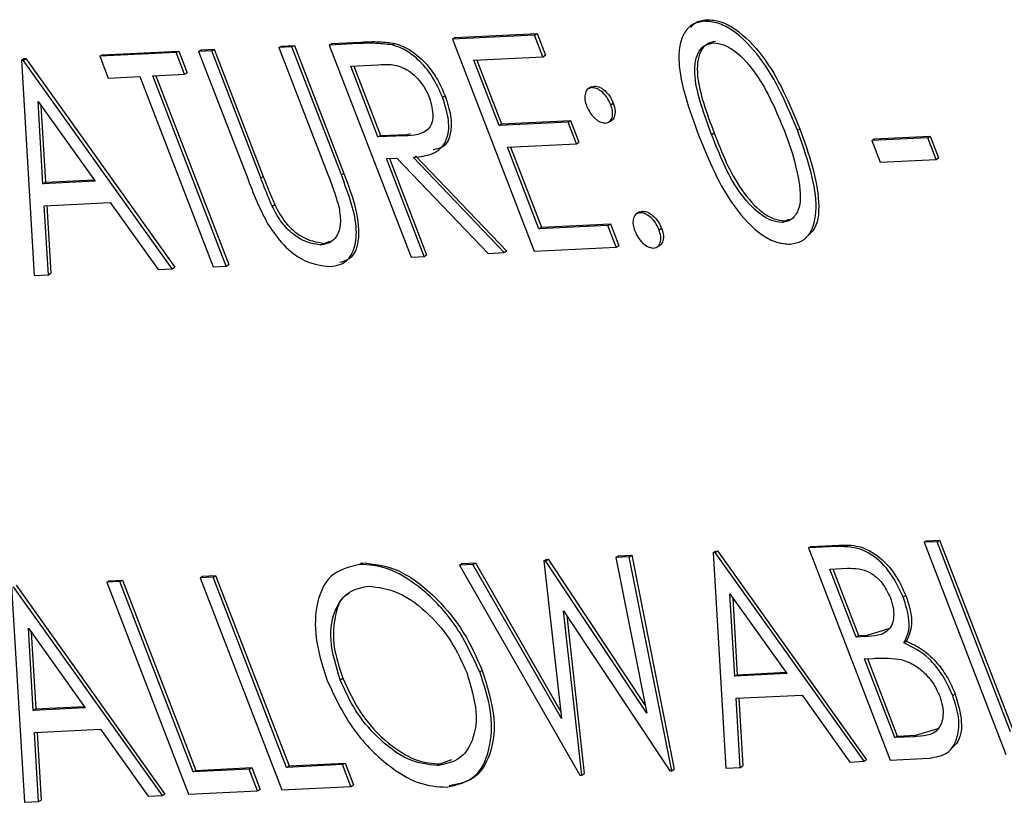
# Model space of a CAD drawing. Header units: inches. Extents: x 0.6 to 33.8, y 0 to 21.7.
# Tile 142 of 169: x 29.6846 to 29.7529, y 16.52 to 16.5743. Entities that reach past the tile are written whole.
import ezdxf

# ---------------------------------------------------------------- set-up
doc = ezdxf.new("R2010")
doc.units = ezdxf.units.IN
doc.header["$MEASUREMENT"] = 0

msp = doc.modelspace()

# ---------------------------------------------------------------- linework, layer by layer
at = {"color": 7, "linetype": 'Continuous'}
for p, q in [((29.732063, 16.574179), (29.732239, 16.574285)), ((29.720284, 16.57322), (29.714586, 16.572942)), ((29.714586, 16.572942), (29.714761, 16.573048)), ((29.714761, 16.573048), (29.720459, 16.573326)), ((29.720284, 16.57322), (29.720459, 16.573326)), ((29.720866, 16.571711), (29.720284, 16.57322)), ((29.720459, 16.573326), (29.721042, 16.571817)), ((29.702542, 16.572354), (29.702717, 16.57246)), ((29.703448, 16.572399), (29.702542, 16.572354)), ((29.702542, 16.572354), (29.705943, 16.563542)), ((29.702717, 16.57246), (29.703624, 16.572505)), ((29.703448, 16.572399), (29.703624, 16.572505)), ((29.706877, 16.563515), (29.703448, 16.572399)), ((29.703624, 16.572505), (29.707052, 16.563621)), ((29.706039, 16.572525), (29.706214, 16.572631)), ((29.70806, 16.572624), (29.706039, 16.572525)), ((29.706039, 16.572525), (29.711715, 16.557817)), ((29.706214, 16.572631), (29.708235, 16.57273)), ((29.70806, 16.572624), (29.708235, 16.57273)), ((29.710426, 16.572535), (29.710601, 16.572641)), ((29.714586, 16.572942), (29.720262, 16.558234)), ((29.695419, 16.572007), (29.690109, 16.571748)), ((29.690109, 16.571748), (29.690285, 16.571854)), ((29.690109, 16.571748), (29.690692, 16.57024)), ((29.690285, 16.571854), (29.695594, 16.572113)), ((29.695419, 16.572007), (29.695594, 16.572113)), ((29.696001, 16.570499), (29.695419, 16.572007)), ((29.695594, 16.572113), (29.696177, 16.570605)), ((29.696973, 16.572083), (29.697148, 16.572189)), ((29.69788, 16.572127), (29.696973, 16.572083)), ((29.696973, 16.572083), (29.700401, 16.5632)), ((29.697148, 16.572189), (29.698055, 16.572233)), ((29.69788, 16.572127), (29.698055, 16.572233)), ((29.701281, 16.563314), (29.69788, 16.572127)), ((29.698055, 16.572233), (29.701456, 16.563421)), ((29.716075, 16.571478), (29.720866, 16.571711)), ((29.720866, 16.571711), (29.721042, 16.571817)), ((29.68467, 16.571483), (29.684845, 16.571589)), ((29.6848, 16.571489), (29.68467, 16.571483)), ((29.68467, 16.571483), (29.685555, 16.556541)), ((29.6848, 16.571489), (29.684975, 16.571595)), ((29.695138, 16.557008), (29.6848, 16.571489)), ((29.684845, 16.571589), (29.684975, 16.571595)), ((29.684975, 16.571595), (29.695313, 16.557114)), ((29.707527, 16.571061), (29.709421, 16.571153)), ((29.709419, 16.566158), (29.707527, 16.571061)), ((29.707739, 16.571071), (29.709595, 16.566264)), ((29.717821, 16.566952), (29.716075, 16.571478)), ((29.716287, 16.571488), (29.717996, 16.567058)), ((29.690692, 16.57024), (29.692893, 16.570347)), ((29.692893, 16.570347), (29.697987, 16.557147)), ((29.6938, 16.570391), (29.696001, 16.570499)), ((29.698894, 16.557191), (29.6938, 16.570391)), ((29.694012, 16.570401), (29.699069, 16.557297)), ((29.696001, 16.570499), (29.696177, 16.570605)), ((29.724234, 16.569626), (29.724015, 16.569494)), ((29.724216, 16.569604), (29.72444, 16.569678)), ((29.724265, 16.569572), (29.72444, 16.569678)), ((29.713902, 16.568901), (29.714078, 16.569007)), ((29.68617, 16.562911), (29.685831, 16.568619)), ((29.685831, 16.568619), (29.68978, 16.563087)), ((29.686029, 16.568341), (29.686346, 16.563017)), ((29.72558, 16.568387), (29.725755, 16.568493)), ((29.722613, 16.567186), (29.717821, 16.566952)), ((29.717821, 16.566952), (29.717996, 16.567058)), ((29.717996, 16.567058), (29.722788, 16.567292)), ((29.722613, 16.567186), (29.722788, 16.567292)), ((29.723195, 16.565677), (29.722613, 16.567186)), ((29.722788, 16.567292), (29.72337, 16.565783)), ((29.72543, 16.567177), (29.725649, 16.567309)), ((29.709419, 16.566158), (29.709595, 16.566264)), ((29.711277, 16.566228), (29.709419, 16.566158)), ((29.709595, 16.566264), (29.711452, 16.566334)), ((29.711277, 16.566228), (29.711452, 16.566334)), ((29.711452, 16.566334), (29.711688, 16.566402)), ((29.732576, 16.566327), (29.732751, 16.566433)), ((29.738536, 16.566612), (29.738711, 16.566718)), ((29.743864, 16.566014), (29.747749, 16.566204)), ((29.747574, 16.566098), (29.747749, 16.566204)), ((29.747749, 16.566204), (29.748332, 16.564695)), ((29.718403, 16.565443), (29.723195, 16.565677)), ((29.723195, 16.565677), (29.72337, 16.565783)), ((29.747574, 16.566098), (29.743689, 16.565908)), ((29.743689, 16.565908), (29.743864, 16.566014)), ((29.743689, 16.565908), (29.744271, 16.5644)), ((29.748156, 16.564589), (29.747574, 16.566098)), ((29.712034, 16.564846), (29.718365, 16.558239)), ((29.720587, 16.559786), (29.718403, 16.565443)), ((29.718616, 16.565454), (29.720762, 16.559892)), ((29.710002, 16.564649), (29.710738, 16.564685)), ((29.712621, 16.557861), (29.710002, 16.564649)), ((29.710214, 16.56466), (29.712797, 16.557967)), ((29.710738, 16.564685), (29.717069, 16.558078)), ((29.71819, 16.558133), (29.711859, 16.56474)), ((29.744271, 16.5644), (29.748156, 16.564589)), ((29.748156, 16.564589), (29.748332, 16.564695)), ((29.706877, 16.563515), (29.707052, 16.563621)), ((29.68978, 16.563087), (29.68617, 16.562911)), ((29.68617, 16.562911), (29.686346, 16.563017)), ((29.686346, 16.563017), (29.689713, 16.563181)), ((29.701281, 16.563314), (29.701456, 16.563421)), ((29.686261, 16.561378), (29.69084, 16.561602)), ((29.686442, 16.561387), (29.68672, 16.556695)), ((29.69084, 16.561602), (29.694153, 16.55696)), ((29.702076, 16.56136), (29.702251, 16.561466)), ((29.686544, 16.556589), (29.686261, 16.561378)), ((29.727572, 16.560949), (29.727353, 16.560816)), ((29.727553, 16.560929), (29.727788, 16.561004)), ((29.727613, 16.560898), (29.727788, 16.561004)), ((29.725378, 16.56002), (29.720587, 16.559786)), ((29.720762, 16.559892), (29.725554, 16.560126)), ((29.725378, 16.56002), (29.725554, 16.560126)), ((29.72596, 16.558512), (29.725378, 16.56002)), ((29.725554, 16.560126), (29.726136, 16.558618)), ((29.737479, 16.560226), (29.737654, 16.560332)), ((29.737654, 16.560332), (29.73798, 16.560461)), ((29.720587, 16.559786), (29.720762, 16.559892)), ((29.728927, 16.559713), (29.729103, 16.559819)), ((29.705499, 16.558666), (29.705674, 16.558772)), ((29.705674, 16.558772), (29.706076, 16.558915)), ((29.712621, 16.557861), (29.712797, 16.557967)), ((29.717069, 16.558078), (29.71819, 16.558133)), ((29.71819, 16.558133), (29.718365, 16.558239)), ((29.720262, 16.558234), (29.72596, 16.558512)), ((29.72596, 16.558512), (29.726136, 16.558618)), ((29.728769, 16.558499), (29.728988, 16.558632)), ((29.698894, 16.557191), (29.699069, 16.557297)), ((29.711715, 16.557817), (29.712621, 16.557861)), ((29.686544, 16.556589), (29.68672, 16.556695)), ((29.694153, 16.55696), (29.695138, 16.557008)), ((29.695138, 16.557008), (29.695313, 16.557114)), ((29.697987, 16.557147), (29.698894, 16.557191)), ((29.685555, 16.556541), (29.686544, 16.556589)), ((29.747496, 16.538142), (29.748402, 16.538187)), ((29.748227, 16.538081), (29.748402, 16.538187)), ((29.748402, 16.538187), (29.753496, 16.524987)), ((29.739291, 16.537645), (29.739466, 16.537751)), ((29.741262, 16.537741), (29.739291, 16.537645)), ((29.739291, 16.537645), (29.744967, 16.522936)), ((29.739466, 16.537751), (29.741437, 16.537847)), ((29.741262, 16.537741), (29.741437, 16.537847)), ((29.74732, 16.538036), (29.747496, 16.538142)), ((29.748227, 16.538081), (29.74732, 16.538036)), ((29.74732, 16.538036), (29.752997, 16.523328)), ((29.753321, 16.524881), (29.748227, 16.538081)), ((29.720928, 16.536749), (29.721103, 16.536855)), ((29.721059, 16.536755), (29.721235, 16.536861)), ((29.721103, 16.536855), (29.721235, 16.536861)), ((29.721235, 16.536861), (29.727974, 16.526711)), ((29.725932, 16.536993), (29.726107, 16.537099)), ((29.726859, 16.537038), (29.725932, 16.536993)), ((29.725932, 16.536993), (29.728079, 16.526183)), ((29.726107, 16.537099), (29.727034, 16.537144)), ((29.726859, 16.537038), (29.727034, 16.537144)), ((29.729811, 16.522197), (29.726859, 16.537038)), ((29.727034, 16.537144), (29.729987, 16.522303)), ((29.732686, 16.537323), (29.732862, 16.537429)), ((29.732816, 16.537329), (29.732686, 16.537323)), ((29.732686, 16.537323), (29.733571, 16.522381)), ((29.732816, 16.537329), (29.732991, 16.537435)), ((29.743154, 16.522848), (29.732816, 16.537329)), ((29.732862, 16.537429), (29.732991, 16.537435)), ((29.732991, 16.537435), (29.74333, 16.522954)), ((29.708129, 16.536509), (29.708304, 16.536615)), ((29.715074, 16.536463), (29.715249, 16.53657)), ((29.716011, 16.536509), (29.715074, 16.536463)), ((29.715074, 16.536463), (29.723437, 16.521886)), ((29.715249, 16.53657), (29.716186, 16.536615)), ((29.716011, 16.536509), (29.716186, 16.536615)), ((29.72215, 16.525819), (29.716011, 16.536509)), ((29.716186, 16.536615), (29.722093, 16.52633)), ((29.721059, 16.536755), (29.720928, 16.536749)), ((29.720928, 16.536749), (29.72215, 16.525819)), ((29.728079, 16.526183), (29.721059, 16.536755)), ((29.74078, 16.53618), (29.74201, 16.53624)), ((29.742599, 16.531466), (29.74078, 16.53618)), ((29.740992, 16.536191), (29.742774, 16.531572)), ((29.690772, 16.535376), (29.691679, 16.53542)), ((29.691504, 16.535314), (29.691679, 16.53542)), ((29.691679, 16.53542), (29.696773, 16.52222)), ((29.697072, 16.535585), (29.697248, 16.535691)), ((29.697979, 16.53563), (29.697072, 16.535585)), ((29.697072, 16.535585), (29.702749, 16.520877)), ((29.697248, 16.535691), (29.698154, 16.535736)), ((29.697979, 16.53563), (29.698154, 16.535736)), ((29.703073, 16.52243), (29.697979, 16.53563)), ((29.698154, 16.535736), (29.703248, 16.522536)), ((29.683992, 16.534947), (29.684877, 16.520006)), ((29.69446, 16.520473), (29.684122, 16.534954)), ((29.684297, 16.53506), (29.694636, 16.520579)), ((29.690597, 16.53527), (29.690772, 16.535376)), ((29.691504, 16.535314), (29.690597, 16.53527)), ((29.690597, 16.53527), (29.696273, 16.520561)), ((29.696598, 16.522114), (29.691504, 16.535314)), ((29.734187, 16.52875), (29.733847, 16.534458)), ((29.733847, 16.534458), (29.737796, 16.528927)), ((29.734045, 16.534181), (29.734362, 16.528856)), ((29.745878, 16.534253), (29.746053, 16.534359)), ((29.722301, 16.533292), (29.729682, 16.522191)), ((29.723567, 16.521893), (29.722301, 16.533292)), ((29.722526, 16.532954), (29.723742, 16.521999)), ((29.685493, 16.526375), (29.685153, 16.532083)), ((29.685153, 16.532083), (29.689102, 16.526551)), ((29.743384, 16.531602), (29.744981, 16.532074)), ((29.685351, 16.531806), (29.685668, 16.526481)), ((29.742599, 16.531466), (29.742774, 16.531572)), ((29.743208, 16.531496), (29.742599, 16.531466)), ((29.742774, 16.531572), (29.743384, 16.531602)), ((29.743208, 16.531496), (29.743384, 16.531602)), ((29.745918, 16.531067), (29.746093, 16.531173)), ((29.743181, 16.529958), (29.743782, 16.529987)), ((29.745292, 16.524489), (29.743181, 16.529958)), ((29.743394, 16.529968), (29.745467, 16.524595)), ((29.706797, 16.528507), (29.706972, 16.528613)), ((29.716485, 16.529046), (29.71666, 16.529152)), ((29.737796, 16.528927), (29.734187, 16.52875)), ((29.734187, 16.52875), (29.734362, 16.528856)), ((29.734362, 16.528856), (29.737729, 16.529021)), ((29.734277, 16.527218), (29.738856, 16.527441)), ((29.73456, 16.522429), (29.734277, 16.527218)), ((29.734458, 16.527227), (29.734736, 16.522535)), ((29.738856, 16.527441), (29.742169, 16.5228)), ((29.749313, 16.527402), (29.749489, 16.527508)), ((29.689102, 16.526551), (29.685493, 16.526375)), ((29.685668, 16.526481), (29.689035, 16.526646)), ((29.685493, 16.526375), (29.685668, 16.526481)), ((29.685583, 16.524843), (29.690162, 16.525066)), ((29.685866, 16.520054), (29.685583, 16.524843)), ((29.685764, 16.524852), (29.686042, 16.52016)), ((29.690162, 16.525066), (29.693475, 16.520425)), ((29.745292, 16.524489), (29.745467, 16.524595)), ((29.746583, 16.524552), (29.745292, 16.524489)), ((29.745467, 16.524595), (29.746758, 16.524658)), ((29.746583, 16.524552), (29.746758, 16.524658)), ((29.746758, 16.524658), (29.748381, 16.525157)), ((29.706958, 16.522619), (29.703073, 16.52243)), ((29.703073, 16.52243), (29.703248, 16.522536)), ((29.703248, 16.522536), (29.707133, 16.522725)), ((29.706958, 16.522619), (29.707133, 16.522725)), ((29.70754, 16.521111), (29.706958, 16.522619)), ((29.707133, 16.522725), (29.707716, 16.521217)), ((29.713559, 16.522557), (29.713734, 16.522663)), ((29.713734, 16.522663), (29.714546, 16.52298)), ((29.733571, 16.522381), (29.73456, 16.522429)), ((29.73456, 16.522429), (29.734736, 16.522535)), ((29.742169, 16.5228), (29.743154, 16.522848)), ((29.743154, 16.522848), (29.74333, 16.522954)), ((29.744967, 16.522936), (29.747699, 16.52307)), ((29.700483, 16.522304), (29.696598, 16.522114)), ((29.696598, 16.522114), (29.696773, 16.52222)), ((29.696773, 16.52222), (29.700658, 16.52241)), ((29.700483, 16.522304), (29.700658, 16.52241)), ((29.701065, 16.520795), (29.700483, 16.522304)), ((29.700658, 16.52241), (29.70124, 16.520901)), ((29.723437, 16.521886), (29.723567, 16.521893)), ((29.723567, 16.521893), (29.723742, 16.521999)), ((29.729682, 16.522191), (29.729811, 16.522197)), ((29.729811, 16.522197), (29.729987, 16.522303)), ((29.702749, 16.520877), (29.70754, 16.521111)), ((29.70754, 16.521111), (29.707716, 16.521217)), ((29.693475, 16.520425), (29.69446, 16.520473)), ((29.69446, 16.520473), (29.694636, 16.520579)), ((29.696273, 16.520561), (29.701065, 16.520795)), ((29.701065, 16.520795), (29.70124, 16.520901)), ((29.684877, 16.520006), (29.685866, 16.520054)), ((29.685866, 16.520054), (29.686042, 16.52016))]:
    msp.add_line(p, q, dxfattribs=at)
for points, knots in [([(29.732063, 16.574179), (29.731781, 16.574129), (29.731218, 16.57403), (29.73064, 16.5734), (29.730323, 16.572491), (29.730234, 16.570235), (29.731033, 16.568035), (29.731672, 16.566277)], [0, 0, 0, 0, 0.125255, 0.250533, 0.375823, 0.501298, 1, 1, 1, 1]), ([(29.731134, 16.573743), (29.731228, 16.573858), (29.731503, 16.574194), (29.731947, 16.574249), (29.732239, 16.574285)], [0, 0, 0, 0, 0.3443883, 1, 1, 1, 1]), ([(29.738536, 16.566612), (29.737796, 16.568374), (29.736688, 16.571016), (29.734375, 16.573403), (29.732995, 16.574118), (29.732374, 16.574158), (29.732063, 16.574179)], [0, 0, 0, 0, 0.499419, 0.748803, 0.8744, 1, 1, 1, 1]), ([(29.732239, 16.574285), (29.732549, 16.574264), (29.733171, 16.574224), (29.734551, 16.573509), (29.736863, 16.571122), (29.737972, 16.56848), (29.738711, 16.566718)], [0, 0, 0, 0, 0.1256, 0.251197, 0.500581, 1, 1, 1, 1]), ([(29.710426, 16.572535), (29.709972, 16.572587), (29.709162, 16.57268), (29.708397, 16.572641), (29.70806, 16.572624)], [0, 0, 0, 0, 0.559717, 1, 1, 1, 1]), ([(29.708235, 16.57273), (29.708664, 16.572753), (29.709428, 16.572794), (29.710243, 16.572688), (29.710601, 16.572641)], [0, 0, 0, 0, 0.56024, 1, 1, 1, 1]), ([(29.713902, 16.568901), (29.713687, 16.569385), (29.713258, 16.570353), (29.712285, 16.571486), (29.711307, 16.572237), (29.71072, 16.572436), (29.710426, 16.572535)], [0, 0, 0, 0, 0.279899, 0.559327, 0.779605, 1, 1, 1, 1]), ([(29.710601, 16.572641), (29.710977, 16.572503), (29.711729, 16.572228), (29.712778, 16.57127), (29.713587, 16.570146), (29.713914, 16.569387), (29.714078, 16.569007)], [0, 0, 0, 0, 0.279797, 0.5595, 0.779626, 1, 1, 1, 1]), ([(29.732576, 16.566327), (29.732061, 16.5677), (29.731417, 16.569419), (29.731394, 16.571242), (29.731605, 16.57199), (29.73202, 16.572537), (29.732457, 16.572627), (29.732676, 16.572672)], [0, 0, 0, 0, 0.4991529, 0.6244811, 0.7495818, 0.8748612, 1, 1, 1, 1]), ([(29.732851, 16.572778), (29.732632, 16.572733), (29.732195, 16.572643), (29.73178, 16.572096), (29.731569, 16.571348), (29.731592, 16.569525), (29.732237, 16.567806), (29.732751, 16.566433)], [0, 0, 0, 0, 0.1251388, 0.2504182, 0.3755189, 0.5008471, 1, 1, 1, 1]), ([(29.732676, 16.572672), (29.732921, 16.572647), (29.73341, 16.572599), (29.734491, 16.571956), (29.736217, 16.56998), (29.737062, 16.567937), (29.737627, 16.566573)], [0, 0, 0, 0, 0.125402, 0.250979, 0.499928, 1, 1, 1, 1]), ([(29.709421, 16.571153), (29.710026, 16.571196), (29.710782, 16.571249), (29.711809, 16.570566), (29.712285, 16.570082), (29.712712, 16.569505), (29.712901, 16.569075), (29.712995, 16.56886)], [0, 0, 0, 0, 0.498719, 0.624046, 0.749383, 0.874693, 1, 1, 1, 1]), ([(29.72444, 16.569678), (29.724573, 16.569663), (29.724838, 16.569634), (29.72524, 16.56931), (29.725567, 16.56892), (29.725692, 16.568635), (29.725755, 16.568493)], [0, 0, 0, 0, 0.279602, 0.559212, 0.779475, 1, 1, 1, 1]), ([(29.711859, 16.56474), (29.712329, 16.564786), (29.713265, 16.564876), (29.714236, 16.565714), (29.714425, 16.567251), (29.714077, 16.568351), (29.713902, 16.568901)], [0, 0, 0, 0, 0.281289, 0.560374, 0.77996, 1, 1, 1, 1]), ([(29.714078, 16.569007), (29.714232, 16.568539), (29.714539, 16.567604), (29.714503, 16.566365), (29.714109, 16.565423), (29.713521, 16.565318), (29.71324, 16.565267)], [0, 0, 0, 0, 0.255724, 0.511091, 0.766559, 1, 1, 1, 1]), ([(29.724265, 16.569572), (29.72415, 16.569544), (29.723919, 16.569487), (29.723775, 16.569139), (29.723759, 16.568732), (29.72385, 16.568447), (29.723896, 16.568305)], [0, 0, 0, 0, 0.279628, 0.559268, 0.779583, 1, 1, 1, 1]), ([(29.72558, 16.568387), (29.725496, 16.568568), (29.725328, 16.568929), (29.724943, 16.569315), (29.724572, 16.56955), (29.724367, 16.569565), (29.724265, 16.569572)], [0, 0, 0, 0, 0.279517, 0.559326, 0.779544, 1, 1, 1, 1]), ([(29.712995, 16.56886), (29.713117, 16.568418), (29.7133, 16.567753), (29.71316, 16.567058), (29.712671, 16.566302), (29.711896, 16.566261), (29.711277, 16.566228)], [0, 0, 0, 0, 0.248792, 0.374502, 0.500173, 1, 1, 1, 1]), ([(29.723896, 16.568305), (29.723981, 16.568125), (29.72415, 16.567765), (29.724533, 16.567376), (29.724904, 16.567143), (29.725109, 16.567128), (29.725211, 16.56712)], [0, 0, 0, 0, 0.279576, 0.559284, 0.779552, 1, 1, 1, 1]), ([(29.725211, 16.56712), (29.725328, 16.567147), (29.725561, 16.5672), (29.725703, 16.567551), (29.725722, 16.567958), (29.725627, 16.568244), (29.72558, 16.568387)], [0, 0, 0, 0, 0.279602, 0.559212, 0.779475, 1, 1, 1, 1]), ([(29.725755, 16.568493), (29.725812, 16.56831), (29.725925, 16.567944), (29.725839, 16.567549), (29.725727, 16.567331), (29.725632, 16.567303), (29.725625, 16.567301)], [0, 0, 0, 0, 0.350258, 0.700882, 0.976833, 1, 1, 1, 1]), ([(29.731672, 16.566277), (29.732386, 16.564526), (29.733455, 16.561902), (29.735736, 16.559495), (29.737106, 16.558778), (29.737722, 16.558737), (29.738031, 16.558716)], [0, 0, 0, 0, 0.49975, 0.74891, 0.874449, 1, 1, 1, 1]), ([(29.737479, 16.560226), (29.737234, 16.560251), (29.736744, 16.560301), (29.735665, 16.560934), (29.73392, 16.562894), (29.733114, 16.564952), (29.732576, 16.566327)], [0, 0, 0, 0, 0.125394, 0.250914, 0.499709, 1, 1, 1, 1]), ([(29.732751, 16.566433), (29.733289, 16.565058), (29.734095, 16.563), (29.73584, 16.56104), (29.736919, 16.560407), (29.737409, 16.560357), (29.737654, 16.560332)], [0, 0, 0, 0, 0.5002912, 0.749086, 0.8746062, 1, 1, 1, 1]), ([(29.737627, 16.566573), (29.737887, 16.565868), (29.738351, 16.56461), (29.738574, 16.563392), (29.738671, 16.562857)], [0, 0, 0, 0, 0.560097, 1, 1, 1, 1]), ([(29.738031, 16.558716), (29.738314, 16.558766), (29.738881, 16.558865), (29.739665, 16.559687), (29.740097, 16.562193), (29.739161, 16.564844), (29.738536, 16.566612)], [0, 0, 0, 0, 0.125628, 0.251257, 0.500593, 1, 1, 1, 1]), ([(29.738711, 16.566718), (29.739318, 16.564975), (29.740228, 16.562363), (29.73993, 16.559907), (29.739426, 16.559454), (29.739331, 16.559369)], [0, 0, 0, 0, 0.61921, 0.92836, 1, 1, 1, 1]), ([(29.705943, 16.563542), (29.70611, 16.563113), (29.706408, 16.562348), (29.706625, 16.561588), (29.706721, 16.561253)], [0, 0, 0, 0, 0.560315, 1, 1, 1, 1]), ([(29.706132, 16.55716), (29.70649, 16.557225), (29.707207, 16.557354), (29.707809, 16.558331), (29.708084, 16.560299), (29.707375, 16.562189), (29.706877, 16.563515)], [0, 0, 0, 0, 0.186952, 0.373683, 0.56052, 1, 1, 1, 1]), ([(29.707052, 16.563621), (29.707361, 16.5628), (29.707975, 16.561166), (29.70819, 16.558986), (29.70766, 16.557677), (29.707012, 16.55751), (29.70677, 16.557448)], [0, 0, 0, 0, 0.309325, 0.615137, 0.856716, 1, 1, 1, 1]), ([(29.700401, 16.5632), (29.700625, 16.562616), (29.701025, 16.561574), (29.701548, 16.560556), (29.701778, 16.560109)], [0, 0, 0, 0, 0.56039, 1, 1, 1, 1]), ([(29.702076, 16.56136), (29.70192, 16.561724), (29.701642, 16.562374), (29.701391, 16.563027), (29.701281, 16.563314)], [0, 0, 0, 0, 0.559876, 1, 1, 1, 1]), ([(29.701456, 16.563421), (29.701596, 16.563055), (29.701847, 16.562402), (29.702128, 16.561752), (29.702251, 16.561466)], [0, 0, 0, 0, 0.560124, 1, 1, 1, 1]), ([(29.738671, 16.562857), (29.73871, 16.562477), (29.738786, 16.561718), (29.738546, 16.560876), (29.738097, 16.560349), (29.737685, 16.560267), (29.737479, 16.560226)], [0, 0, 0, 0, 0.280262, 0.5597794, 0.7799888, 1, 1, 1, 1]), ([(29.702251, 16.561466), (29.702489, 16.561019), (29.702964, 16.560128), (29.704276, 16.559014), (29.705144, 16.558864), (29.705674, 16.558772)], [0, 0, 0, 0, 0.281057, 0.560821, 1, 1, 1, 1]), ([(29.705499, 16.558666), (29.705169, 16.558706), (29.704508, 16.558784), (29.703486, 16.559376), (29.702622, 16.560312), (29.702258, 16.56101), (29.702076, 16.56136)], [0, 0, 0, 0, 0.279985, 0.560094, 0.779635, 1, 1, 1, 1]), ([(29.706721, 16.561253), (29.706775, 16.560864), (29.706882, 16.560086), (29.706605, 16.559263), (29.706124, 16.55878), (29.705707, 16.558704), (29.705499, 16.558666)], [0, 0, 0, 0, 0.279956, 0.559456, 0.779741, 1, 1, 1, 1]), ([(29.727613, 16.560898), (29.727496, 16.56087), (29.727264, 16.560816), (29.727119, 16.560468), (29.727105, 16.560058), (29.727197, 16.559773), (29.727244, 16.559631)], [0, 0, 0, 0, 0.279647, 0.559299, 0.779615, 1, 1, 1, 1]), ([(29.728927, 16.559713), (29.728843, 16.559894), (29.728676, 16.560255), (29.728291, 16.560641), (29.72792, 16.560876), (29.727715, 16.56089), (29.727613, 16.560898)], [0, 0, 0, 0, 0.279517, 0.559326, 0.779544, 1, 1, 1, 1]), ([(29.727788, 16.561004), (29.72792, 16.560989), (29.728185, 16.56096), (29.728588, 16.560636), (29.728914, 16.560245), (29.72904, 16.559961), (29.729103, 16.559819)], [0, 0, 0, 0, 0.2796016, 0.559212, 0.7794752, 1, 1, 1, 1]), ([(29.701778, 16.560109), (29.702127, 16.559602), (29.702825, 16.558587), (29.704438, 16.557355), (29.70549, 16.557234), (29.706132, 16.55716)], [0, 0, 0, 0, 0.2803926, 0.5609999, 1, 1, 1, 1]), ([(29.727244, 16.559631), (29.727329, 16.559451), (29.727499, 16.559093), (29.727881, 16.558703), (29.728251, 16.558472), (29.728456, 16.558455), (29.728559, 16.558446)], [0, 0, 0, 0, 0.279539, 0.559327, 0.779689, 1, 1, 1, 1]), ([(29.728559, 16.558446), (29.728674, 16.558474), (29.728906, 16.558529), (29.729048, 16.558878), (29.729067, 16.559285), (29.728974, 16.55957), (29.728927, 16.559713)], [0, 0, 0, 0, 0.279537, 0.559056, 0.779442, 1, 1, 1, 1]), ([(29.729103, 16.559819), (29.729158, 16.559637), (29.729269, 16.559272), (29.729186, 16.558875), (29.729071, 16.558658), (29.728973, 16.558629), (29.728963, 16.558626)], [0, 0, 0, 0, 0.34703, 0.694582, 0.968159, 1, 1, 1, 1]), ([(29.745878, 16.534253), (29.745575, 16.534879), (29.74497, 16.53613), (29.743125, 16.537741), (29.741969, 16.537741), (29.741262, 16.537741)], [0, 0, 0, 0, 0.280082, 0.559527, 1, 1, 1, 1]), ([(29.741437, 16.537847), (29.741875, 16.537855), (29.742747, 16.53787), (29.744175, 16.537176), (29.745368, 16.535833), (29.745825, 16.53485), (29.746053, 16.534359)], [0, 0, 0, 0, 0.2813174, 0.559922, 0.7799345, 1, 1, 1, 1]), ([(29.708129, 16.536509), (29.707406, 16.536326), (29.705959, 16.535959), (29.705041, 16.533767), (29.705032, 16.531141), (29.705606, 16.529352), (29.705893, 16.528457)], [0, 0, 0, 0, 0.27953, 0.559053, 0.779523, 1, 1, 1, 1]), ([(29.716485, 16.529046), (29.715951, 16.530193), (29.714884, 16.532487), (29.712436, 16.534963), (29.710075, 16.536384), (29.708778, 16.536467), (29.708129, 16.536509)], [0, 0, 0, 0, 0.2796025, 0.5592361, 0.7794696, 1, 1, 1, 1]), ([(29.708304, 16.536615), (29.709143, 16.536533), (29.710818, 16.536368), (29.713394, 16.534367), (29.715457, 16.531857), (29.716259, 16.530054), (29.71666, 16.529152)], [0, 0, 0, 0, 0.279767, 0.559358, 0.779571, 1, 1, 1, 1]), ([(29.74201, 16.53624), (29.742528, 16.536236), (29.743176, 16.536229), (29.744022, 16.535631), (29.744558, 16.535085), (29.744813, 16.534543), (29.744982, 16.534182)], [0, 0, 0, 0, 0.499355, 0.625075, 0.750716, 1, 1, 1, 1]), ([(29.706797, 16.528507), (29.706513, 16.529444), (29.705946, 16.531318), (29.706355, 16.53343), (29.707336, 16.534706), (29.708283, 16.534904), (29.708756, 16.535003)], [0, 0, 0, 0, 0.279548, 0.559045, 0.779599, 1, 1, 1, 1]), ([(29.708756, 16.535003), (29.709438, 16.534917), (29.710804, 16.534745), (29.712897, 16.533223), (29.71459, 16.531196), (29.715248, 16.529735), (29.715577, 16.529004)], [0, 0, 0, 0, 0.279735, 0.559487, 0.779691, 1, 1, 1, 1]), ([(29.707414, 16.534469), (29.707377, 16.534454), (29.706791, 16.534221), (29.706361, 16.532897), (29.706255, 16.530828), (29.706733, 16.529352), (29.706972, 16.528613)], [0, 0, 0, 0, 0.025334, 0.403799, 0.701839, 1, 1, 1, 1]), ([(29.744982, 16.534182), (29.745056, 16.533957), (29.745204, 16.533507), (29.745235, 16.532881), (29.745129, 16.532354), (29.744634, 16.531571), (29.743842, 16.531529), (29.743208, 16.531496)], [0, 0, 0, 0, 0.125264, 0.250599, 0.375991, 0.501393, 1, 1, 1, 1]), ([(29.745918, 16.531067), (29.746034, 16.53128), (29.746267, 16.531705), (29.746326, 16.532803), (29.746048, 16.533703), (29.745878, 16.534253)], [0, 0, 0, 0, 0.2805431, 0.5609921, 1, 1, 1, 1]), ([(29.746053, 16.534359), (29.74617, 16.534011), (29.746404, 16.533315), (29.746525, 16.53212), (29.746257, 16.531531), (29.746093, 16.531173)], [0, 0, 0, 0, 0.2808667, 0.5615271, 1, 1, 1, 1]), ([(29.749313, 16.527402), (29.749101, 16.527871), (29.748676, 16.52881), (29.747481, 16.530298), (29.74651, 16.530775), (29.745918, 16.531067)], [0, 0, 0, 0, 0.280759, 0.561215, 1, 1, 1, 1]), ([(29.746093, 16.531173), (29.746465, 16.531009), (29.747207, 16.530682), (29.748224, 16.529727), (29.749003, 16.52862), (29.749327, 16.527879), (29.749489, 16.527508)], [0, 0, 0, 0, 0.280382, 0.559606, 0.779765, 1, 1, 1, 1]), ([(29.743782, 16.529987), (29.744137, 16.530005), (29.744769, 16.530038), (29.745443, 16.529946), (29.745739, 16.529905)], [0, 0, 0, 0, 0.560203, 1, 1, 1, 1]), ([(29.745739, 16.529905), (29.746018, 16.529812), (29.746575, 16.529627), (29.747371, 16.529), (29.748026, 16.528209), (29.74828, 16.527642), (29.748407, 16.527358)], [0, 0, 0, 0, 0.28044, 0.560216, 0.780076, 1, 1, 1, 1]), ([(29.706972, 16.528613), (29.707407, 16.52769), (29.708278, 16.525843), (29.71027, 16.523904), (29.712166, 16.522769), (29.713211, 16.522699), (29.713734, 16.522663)], [0, 0, 0, 0, 0.279416, 0.559077, 0.779478, 1, 1, 1, 1]), ([(29.715577, 16.529004), (29.715862, 16.528064), (29.71643, 16.526185), (29.716018, 16.52406), (29.714996, 16.522827), (29.714038, 16.522647), (29.713559, 16.522557)], [0, 0, 0, 0, 0.279551, 0.558927, 0.779433, 1, 1, 1, 1]), ([(29.714177, 16.52105), (29.714911, 16.521219), (29.716378, 16.521557), (29.717291, 16.523756), (29.717367, 16.526349), (29.716779, 16.528147), (29.716485, 16.529046)], [0, 0, 0, 0, 0.279588, 0.559282, 0.779546, 1, 1, 1, 1]), ([(29.71666, 16.529152), (29.717012, 16.528006), (29.717715, 16.525715), (29.717253, 16.523114), (29.716111, 16.521476), (29.714939, 16.521263), (29.714353, 16.521156)], [0, 0, 0, 0, 0.27963, 0.559343, 0.779597, 1, 1, 1, 1]), ([(29.705893, 16.528457), (29.706425, 16.527323), (29.70749, 16.525055), (29.709912, 16.522619), (29.712248, 16.521181), (29.713534, 16.521094), (29.714177, 16.52105)], [0, 0, 0, 0, 0.27952, 0.559223, 0.779502, 1, 1, 1, 1]), ([(29.713559, 16.522557), (29.712884, 16.522628), (29.711533, 16.522771), (29.709462, 16.52434), (29.707775, 16.52633), (29.707123, 16.527781), (29.706797, 16.528507)], [0, 0, 0, 0, 0.279734, 0.559517, 0.779696, 1, 1, 1, 1]), ([(29.748407, 16.527358), (29.748483, 16.527125), (29.748635, 16.526658), (29.748667, 16.525807), (29.748232, 16.524635), (29.747242, 16.524586), (29.746583, 16.524552)], [0, 0, 0, 0, 0.125601, 0.251264, 0.50064, 1, 1, 1, 1]), ([(29.747699, 16.52307), (29.748136, 16.523139), (29.749006, 16.523277), (29.749687, 16.524378), (29.749809, 16.525841), (29.749479, 16.526882), (29.749313, 16.527402)], [0, 0, 0, 0, 0.280464, 0.559731, 0.779842, 1, 1, 1, 1]), ([(29.749489, 16.527508), (29.749679, 16.526853), (29.750059, 16.525541), (29.749793, 16.524209), (29.749333, 16.523841), (29.749197, 16.523732)], [0, 0, 0, 0, 0.413573, 0.827697, 1, 1, 1, 1])]:
    msp.add_open_spline(points, degree=3, knots=knots, dxfattribs=at)

doc.saveas('drawing.dxf')
